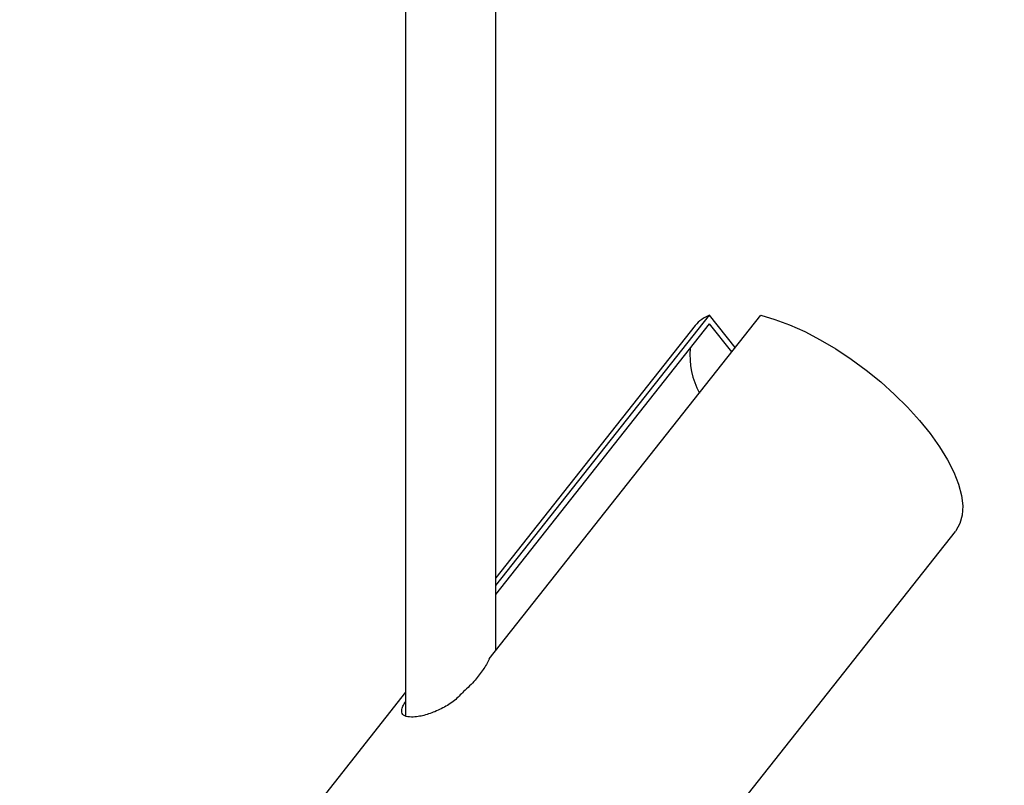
# Model space of a CAD drawing. Header units: millimetres. Extents: x 20 to 151, y 66 to 154.
# Tile 3 of 11: x 88 to 104, y 91 to 104. Entities that reach past the tile are written whole.
import ezdxf

# ---------------------------------------------------------------- set-up
doc = ezdxf.new("R2010")
doc.units = ezdxf.units.MM
doc.styles.add('SLDTEXTSTYLE0', font='TXT', dxfattribs={"width": 0.75})
doc.dimstyles.new('SLDDIMSTYLE1', dxfattribs={"dimtxt": 3.5, "dimasz": 3.302, "dimexe": 0, "dimexo": 0.0625, "dimgap": 0.875, "dimtad": 1, "dimlfac": 10, "dimrnd": 1e-09, "dimzin": 12, "dimdsep": 46, "dimtxsty": 'SLDTEXTSTYLE0', "dimsah": 1, "dimcen": 0.09, "dimadec": 0, "dimazin": 3, "dimtfac": 1, "dimtmove": 0, "dimatfit": 0, "dimfxl": 0, "dimfrac": 2, "dimtolj": 1, "dimtzin": 12, "dimarcsym": 0})

# ---------------------------------------------------------------- blocks, each defined once
blk = doc.blocks.new('_D_1')
at = {"color": 7, "linetype": 'Continuous', "lineweight": 18}
for p, q in [((117.285, 88.257), (120.566, 93.694)), ((113.48, 90.553), (118.141, 87.74)), ((106.952, 71.133), (117.285, 88.257)), ((103.147, 73.429), (107.808, 70.616)), ((106.952, 71.133), (103.671, 65.696))]:
    blk.add_line(p, q, dxfattribs=at)
for points in [[(117.285, 88.257), (119.426, 90.821), (118.556, 91.346)], [(106.952, 71.133), (104.811, 68.568), (105.681, 68.043)]]:
    blk.add_solid(points, dxfattribs=at)
at = {"color": 7, "linetype": 'Continuous', "lineweight": 18, "insert": (106.141, 78.522), "char_height": 3.5, "attachment_point": 1, "rotation": 58.8912, "style": 'SLDTEXTSTYLE0'}
blk.add_mtext('200', dxfattribs=at)

msp = doc.modelspace()

# ---------------------------------------------------------------- linework, layer by layer
at = {"color": 7, "linetype": 'Continuous', "lineweight": 25}
for p, q in [((94.3052, 112.9276), (94.3052, 92.5648)), ((95.8052, 93.6524), (95.8052, 112.9276)), ((95.6945, 93.5125), (100.1977, 99.208)), ((95.8052, 94.7289), (99.3466, 99.208)), ((99.7739, 98.672), (99.3466, 99.208)), ((95.8052, 94.5821), (99.3488, 99.0641)), ((99.1111, 99.037), (95.8052, 94.8557)), ((99.7179, 98.6011), (99.3488, 99.0641)), ((92.2206, 81.4541), (103.4255, 95.6258)), ((94.3052, 92.9585), (87.9062, 84.8653))]:
    msp.add_line(p, q, dxfattribs=at)
at = {"color": 7, "linetype": 'Continuous', "lineweight": 25, "flags": 128}
msp.add_lwpolyline([(100.1977, 99.208), (100.4315, 99.1402), (100.6759, 99.0494), (100.928, 98.9366), (101.1844, 98.8033), (101.4418, 98.6511), (101.6971, 98.4821), (101.9468, 98.2984), (102.1879, 98.1024), (102.4172, 97.8965), (102.6319, 97.6833), (102.8291, 97.4657), (103.0064, 97.2464), (103.1615, 97.0281), (103.2924, 96.8137), (103.3974, 96.606), (103.4752, 96.4075), (103.5248, 96.2208), (103.5456, 96.0483), (103.5372, 95.8922), (103.4999, 95.7545), (103.434, 95.6369), (103.4255, 95.6258)], dxfattribs=at)
at = {"color": 7, "linetype": 'Continuous', "lineweight": 25}
for centre, radius, start, end in [((99.5417, 98.6917), 0.552, 110.70327, 141.26624), ((100.3263, 98.5398), 1.304, 174.807, 208.39275)]:
    msp.add_arc(centre, radius, start, end, dxfattribs=at)
for points, knots in [([(95.6945, 93.5125), (95.6939, 93.5113), (95.6648, 93.4518), (95.5962, 93.3322), (95.4827, 93.1831), (95.3702, 93.0624), (95.3014, 93.0019), (95.2667, 92.9715)], [0, 0, 0, 0, 0.0063312, 0.3158273, 0.6329142, 0.8152844, 1, 1, 1, 1]), ([(95.2667, 92.9715), (95.2194, 92.9208), (95.1227, 92.8172), (94.9235, 92.6923), (94.7112, 92.6013), (94.5283, 92.5538), (94.44, 92.5489), (94.404, 92.5469)], [0, 0, 0, 0, 0.20236768, 0.41412338, 0.6302415, 0.84942911, 1, 1, 1, 1]), ([(94.404, 92.5469), (94.3622, 92.5507), (94.2785, 92.5584), (94.2355, 92.6227), (94.2438, 92.7045), (94.2888, 92.7791), (94.3052, 92.8063)], [0, 0, 0, 0, 0.2779033, 0.5556035, 0.838627, 1, 1, 1, 1])]:
    msp.add_open_spline(points, degree=3, knots=knots, dxfattribs=at)

# ---------------------------------------------------------------- dimensions: what is measured, and where the dimension line sits
at = {"color": 7, "linetype": 'Continuous', "lineweight": 18}
dim = msp.add_linear_dim(base=(117.2851, 88.2568), p1=(102.2904, 73.9459), p2=(112.6237, 91.0697), angle=58.89119, dimstyle='SLDDIMSTYLE1', dxfattribs=at)
dim.commit()
dim.dimension.update_dxf_attribs({"geometry": '_D_1', "text_midpoint": (112.008, 79.5118), "dimtype": 160})

doc.saveas('drawing.dxf')
